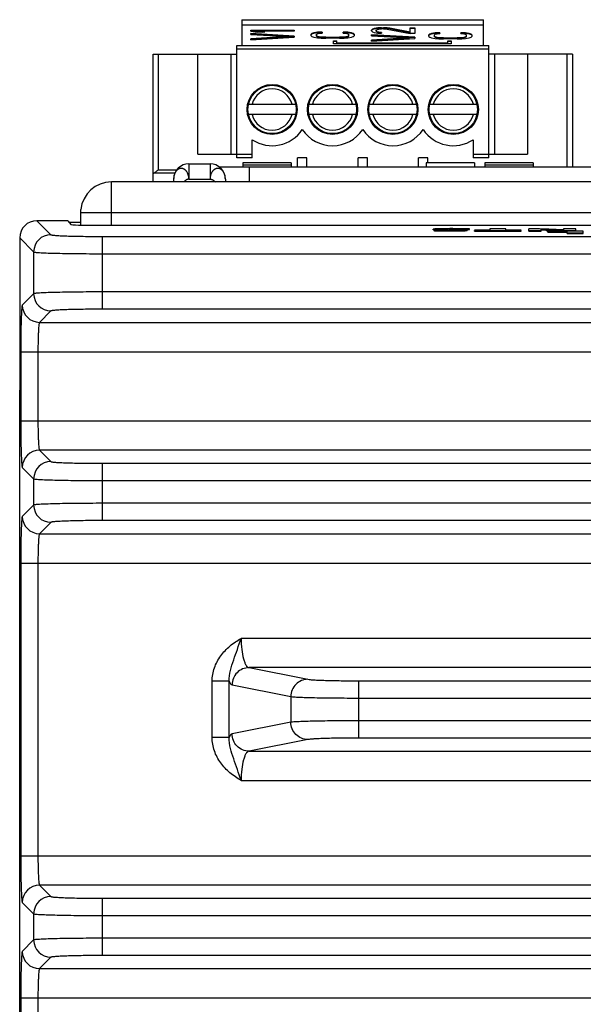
# Model space of a CAD drawing. Header units: inches. Extents: x 0 to 34, y 0 to 22.
# Tile 6 of 106: x 4.3 to 5.6, y 10.7 to 12.9. Entities that reach past the tile are written whole.
import ezdxf

# ---------------------------------------------------------------- set-up
doc = ezdxf.new("R2010")
doc.units = ezdxf.units.IN
doc.header["$LTSCALE"] = 1.87
doc.header["$MEASUREMENT"] = 0
doc.layers.get('0').update_dxf_attribs({"linetype": 'CONTINUOUS'})

msp = doc.modelspace()

# ---------------------------------------------------------------- linework, layer by layer
at = {"color": 7, "linetype": 'CONTINUOUS'}
for p, q in [((4.8213, 12.9358), (4.8213, 12.8767)), ((4.8213, 12.9358), (5.3725, 12.9358)), ((4.8213, 12.9237), (5.3725, 12.9237)), ((5.1233, 12.9155), (5.1191, 12.914)), ((5.1191, 12.9133), (5.1233, 12.9147)), ((5.1317, 12.9169), (5.1233, 12.9155)), ((5.1233, 12.9147), (5.1317, 12.9161)), ((5.1233, 12.9147), (5.1233, 12.9155)), ((5.1296, 12.9133), (5.1338, 12.9144)), ((5.1401, 12.9173), (5.1317, 12.9169)), ((5.1317, 12.9161), (5.1317, 12.9169)), ((5.1317, 12.9161), (5.1401, 12.9165)), ((5.1338, 12.9144), (5.1401, 12.9151)), ((5.1401, 12.9165), (5.1401, 12.9173)), ((5.1401, 12.9173), (5.1443, 12.9173)), ((5.1401, 12.9165), (5.1443, 12.9165)), ((5.1443, 12.9151), (5.1401, 12.9151)), ((5.1443, 12.9165), (5.1443, 12.9173)), ((5.1526, 12.9169), (5.1443, 12.9173)), ((5.1443, 12.9165), (5.1526, 12.9161)), ((5.1443, 12.9151), (5.1526, 12.9144)), ((5.1526, 12.9161), (5.1526, 12.9169)), ((5.1589, 12.9162), (5.1526, 12.9169)), ((5.1526, 12.9161), (5.1589, 12.9154)), ((5.1526, 12.9144), (5.205, 12.9043)), ((5.1589, 12.9154), (5.1589, 12.9162)), ((5.205, 12.9072), (5.1589, 12.9162)), ((5.1589, 12.9154), (5.205, 12.9064)), ((5.205, 12.9064), (5.205, 12.9173)), ((5.205, 12.9173), (5.2155, 12.9173)), ((5.205, 12.9165), (5.2155, 12.9165)), ((5.2155, 12.9173), (5.2155, 12.9043)), ((5.3725, 12.8767), (5.3725, 12.9358)), ((4.842, 12.9093), (4.842, 12.9115)), ((4.842, 12.9115), (4.9404, 12.9115)), ((4.842, 12.9107), (4.9404, 12.9107)), ((4.842, 12.9093), (4.8566, 12.9072)), ((4.842, 12.9021), (4.842, 12.9043)), ((4.9404, 12.8985), (4.842, 12.9043)), ((4.842, 12.9035), (4.9404, 12.8978)), ((4.842, 12.9021), (4.9278, 12.8971)), ((4.9278, 12.8971), (4.842, 12.8921)), ((4.842, 12.8913), (4.9278, 12.8964)), ((4.842, 12.8899), (4.9404, 12.8957)), ((4.842, 12.8899), (4.842, 12.8921)), ((4.8734, 12.9072), (4.8566, 12.9072)), ((4.8587, 12.9086), (4.8587, 12.9093)), ((4.8734, 12.9072), (4.8587, 12.9093)), ((4.9404, 12.9093), (4.8587, 12.9093)), ((4.8587, 12.9086), (4.8683, 12.9072)), ((4.9278, 12.8964), (4.9278, 12.8971)), ((4.9404, 12.9115), (4.9404, 12.9093)), ((4.9404, 12.8985), (4.9404, 12.8957)), ((4.9812, 12.9042), (4.9791, 12.9024)), ((4.9791, 12.9016), (4.9812, 12.9034)), ((4.9791, 12.8992), (4.9791, 12.9024)), ((4.9791, 12.8992), (4.9812, 12.8974)), ((4.9854, 12.9056), (4.9812, 12.9042)), ((4.9812, 12.9034), (4.9854, 12.9049)), ((4.9812, 12.9034), (4.9812, 12.9042)), ((4.9812, 12.8974), (4.9854, 12.8959)), ((4.9937, 12.9071), (4.9854, 12.9056)), ((4.9854, 12.9049), (4.9937, 12.9063)), ((4.9854, 12.9049), (4.9854, 12.9056)), ((4.9854, 12.8959), (4.9937, 12.8945)), ((4.9917, 12.9024), (4.9937, 12.9038)), ((4.9917, 12.8984), (4.9917, 12.9024)), ((4.9937, 12.8977), (4.9917, 12.8992)), ((4.9917, 12.8984), (4.9937, 12.897)), ((5.0042, 12.9074), (4.9937, 12.9071)), ((4.9937, 12.9063), (4.9937, 12.9071)), ((4.9937, 12.9063), (5.0042, 12.9067)), ((4.9937, 12.9038), (4.9979, 12.9049)), ((4.9937, 12.897), (4.9937, 12.8977)), ((4.9979, 12.8966), (4.9937, 12.8977)), ((4.9937, 12.897), (4.9979, 12.8959)), ((4.9937, 12.8945), (5.0021, 12.8938)), ((4.9979, 12.9049), (5.0042, 12.9053)), ((4.9979, 12.8959), (4.9979, 12.8966)), ((5.0042, 12.8959), (4.9979, 12.8966)), ((4.9979, 12.8959), (5.0042, 12.8952)), ((5.0021, 12.8938), (5.0126, 12.8934)), ((5.0042, 12.9074), (5.0042, 12.9053)), ((5.0042, 12.8952), (5.0042, 12.8959)), ((5.0126, 12.8956), (5.0042, 12.8959)), ((5.0042, 12.8952), (5.0126, 12.8948)), ((5.0126, 12.8948), (5.0126, 12.8956)), ((5.0126, 12.8956), (5.044, 12.8956)), ((5.0126, 12.8948), (5.044, 12.8948)), ((5.044, 12.8934), (5.0126, 12.8934)), ((5.0524, 12.8959), (5.044, 12.8956)), ((5.044, 12.8948), (5.044, 12.8956)), ((5.044, 12.8948), (5.0524, 12.8952)), ((5.044, 12.8934), (5.0545, 12.8938)), ((5.0524, 12.9053), (5.0524, 12.9074)), ((5.0629, 12.9071), (5.0524, 12.9074)), ((5.0524, 12.9067), (5.0629, 12.9063)), ((5.0524, 12.9053), (5.0587, 12.9049)), ((5.0587, 12.8966), (5.0524, 12.8959)), ((5.0524, 12.8952), (5.0524, 12.8959)), ((5.0524, 12.8952), (5.0587, 12.8959)), ((5.0545, 12.8938), (5.0629, 12.8945)), ((5.0587, 12.9049), (5.0629, 12.9038)), ((5.0629, 12.8977), (5.0587, 12.8966)), ((5.0587, 12.8959), (5.0629, 12.897)), ((5.0587, 12.8959), (5.0587, 12.8966)), ((5.0629, 12.9063), (5.0629, 12.9071)), ((5.0712, 12.9056), (5.0629, 12.9071)), ((5.0629, 12.9063), (5.0712, 12.9049)), ((5.0629, 12.9038), (5.0649, 12.9024)), ((5.0649, 12.8992), (5.0629, 12.8977)), ((5.0629, 12.897), (5.0649, 12.8984)), ((5.0629, 12.897), (5.0629, 12.8977)), ((5.0629, 12.8945), (5.0712, 12.8959)), ((5.0649, 12.8984), (5.0649, 12.9024)), ((5.0712, 12.9049), (5.0712, 12.9056)), ((5.0754, 12.9042), (5.0712, 12.9056)), ((5.0712, 12.9049), (5.0754, 12.9034)), ((5.0712, 12.8959), (5.0754, 12.8974)), ((5.0754, 12.9034), (5.0754, 12.9042)), ((5.0775, 12.9024), (5.0754, 12.9042)), ((5.0754, 12.9034), (5.0775, 12.9016)), ((5.0754, 12.8974), (5.0775, 12.8992)), ((5.0775, 12.9024), (5.0775, 12.8992)), ((5.1191, 12.914), (5.117, 12.9119)), ((5.117, 12.9111), (5.1191, 12.9133)), ((5.117, 12.9104), (5.117, 12.9119)), ((5.117, 12.9104), (5.1191, 12.9079)), ((5.117, 12.8993), (5.117, 12.9014)), ((5.2155, 12.8957), (5.117, 12.9014)), ((5.117, 12.9007), (5.2155, 12.8949)), ((5.117, 12.8993), (5.2029, 12.8942)), ((5.2029, 12.8942), (5.117, 12.8892)), ((5.117, 12.8884), (5.2029, 12.8935)), ((5.117, 12.887), (5.2155, 12.8928)), ((5.1191, 12.9133), (5.1191, 12.914)), ((5.1191, 12.9079), (5.1233, 12.9065)), ((5.1233, 12.9065), (5.1317, 12.905)), ((5.1275, 12.9115), (5.1296, 12.9133)), ((5.1275, 12.9093), (5.1275, 12.9115)), ((5.1296, 12.9083), (5.1275, 12.9101)), ((5.1275, 12.9093), (5.1296, 12.9075)), ((5.1296, 12.9075), (5.1296, 12.9083)), ((5.1338, 12.9072), (5.1296, 12.9083)), ((5.1296, 12.9075), (5.1338, 12.9064)), ((5.1317, 12.905), (5.1401, 12.9047)), ((5.1338, 12.9064), (5.1338, 12.9072)), ((5.1401, 12.9065), (5.1338, 12.9072)), ((5.1338, 12.9064), (5.1401, 12.9057)), ((5.1401, 12.9065), (5.1401, 12.9047)), ((5.2029, 12.8935), (5.2029, 12.8942)), ((5.2155, 12.9043), (5.205, 12.9043)), ((5.2155, 12.8957), (5.2155, 12.8928)), ((5.2498, 12.9028), (5.2477, 12.901)), ((5.2477, 12.9003), (5.2498, 12.9021)), ((5.2477, 12.8978), (5.2477, 12.901)), ((5.2477, 12.8978), (5.2498, 12.896)), ((5.254, 12.9042), (5.2498, 12.9028)), ((5.2498, 12.9021), (5.254, 12.9035)), ((5.2498, 12.9021), (5.2498, 12.9028)), ((5.2498, 12.896), (5.254, 12.8945)), ((5.2624, 12.9057), (5.254, 12.9042)), ((5.254, 12.9035), (5.2624, 12.9049)), ((5.254, 12.9035), (5.254, 12.9042)), ((5.254, 12.8945), (5.2624, 12.8931)), ((5.2603, 12.901), (5.2624, 12.9024)), ((5.2603, 12.897), (5.2603, 12.901)), ((5.2624, 12.8963), (5.2603, 12.8978)), ((5.2603, 12.897), (5.2624, 12.8956)), ((5.2729, 12.906), (5.2624, 12.9057)), ((5.2624, 12.9049), (5.2624, 12.9057)), ((5.2624, 12.9049), (5.2729, 12.9053)), ((5.2624, 12.9024), (5.2666, 12.9035)), ((5.2624, 12.8956), (5.2624, 12.8963)), ((5.2666, 12.8953), (5.2624, 12.8963)), ((5.2624, 12.8956), (5.2666, 12.8945)), ((5.2624, 12.8931), (5.2708, 12.8924)), ((5.2666, 12.9035), (5.2729, 12.9039)), ((5.2666, 12.8945), (5.2666, 12.8953)), ((5.2729, 12.8945), (5.2666, 12.8953)), ((5.2666, 12.8945), (5.2729, 12.8938)), ((5.2708, 12.8924), (5.2813, 12.892)), ((5.2729, 12.906), (5.2729, 12.9039)), ((5.2729, 12.8938), (5.2729, 12.8945)), ((5.2813, 12.8942), (5.2729, 12.8945)), ((5.2729, 12.8938), (5.2813, 12.8934)), ((5.2813, 12.8934), (5.2813, 12.8942)), ((5.2813, 12.8942), (5.3127, 12.8942)), ((5.2813, 12.8934), (5.3127, 12.8934)), ((5.3127, 12.892), (5.2813, 12.892)), ((5.321, 12.8945), (5.3127, 12.8942)), ((5.3127, 12.8934), (5.3127, 12.8942)), ((5.3127, 12.8934), (5.321, 12.8938)), ((5.3127, 12.892), (5.3231, 12.8924)), ((5.321, 12.9039), (5.321, 12.906)), ((5.3315, 12.9057), (5.321, 12.906)), ((5.321, 12.9053), (5.3315, 12.9049)), ((5.321, 12.9039), (5.3273, 12.9035)), ((5.3273, 12.8953), (5.321, 12.8945)), ((5.321, 12.8938), (5.321, 12.8945)), ((5.321, 12.8938), (5.3273, 12.8945)), ((5.3231, 12.8924), (5.3315, 12.8931)), ((5.3273, 12.9035), (5.3315, 12.9024)), ((5.3315, 12.8963), (5.3273, 12.8953)), ((5.3273, 12.8945), (5.3315, 12.8956)), ((5.3273, 12.8945), (5.3273, 12.8953)), ((5.3315, 12.9049), (5.3315, 12.9057)), ((5.3399, 12.9042), (5.3315, 12.9057)), ((5.3315, 12.9049), (5.3399, 12.9035)), ((5.3315, 12.9024), (5.3336, 12.901)), ((5.3336, 12.8978), (5.3315, 12.8963)), ((5.3315, 12.8956), (5.3336, 12.897)), ((5.3315, 12.8956), (5.3315, 12.8963)), ((5.3315, 12.8931), (5.3399, 12.8945)), ((5.3336, 12.897), (5.3336, 12.901)), ((5.3399, 12.9035), (5.3399, 12.9042)), ((5.3441, 12.9028), (5.3399, 12.9042)), ((5.3399, 12.9035), (5.3441, 12.9021)), ((5.3399, 12.8945), (5.3441, 12.896)), ((5.3441, 12.9021), (5.3441, 12.9028)), ((5.3462, 12.901), (5.3441, 12.9028)), ((5.3441, 12.9021), (5.3462, 12.9003)), ((5.3441, 12.896), (5.3462, 12.8978)), ((5.3462, 12.901), (5.3462, 12.8978)), ((4.8095, 12.6208), (4.8095, 12.8767)), ((4.8095, 12.8767), (5.3843, 12.8767)), ((5.0301, 12.8806), (5.0301, 12.8878)), ((5.0301, 12.8878), (5.0379, 12.8878)), ((5.0301, 12.8871), (5.0379, 12.8871)), ((5.2987, 12.8806), (5.0301, 12.8806)), ((5.0379, 12.8822), (5.0379, 12.8878)), ((5.0379, 12.8829), (5.2909, 12.8829)), ((5.0379, 12.8822), (5.2909, 12.8822)), ((5.117, 12.887), (5.117, 12.8892)), ((5.2909, 12.8822), (5.2909, 12.8878)), ((5.2909, 12.8878), (5.2987, 12.8878)), ((5.2909, 12.8871), (5.2987, 12.8871)), ((5.2987, 12.8878), (5.2987, 12.8806)), ((5.3843, 12.6208), (5.3843, 12.8767)), ((4.6186, 12.5657), (4.6186, 12.857)), ((4.6186, 12.857), (4.8095, 12.857)), ((4.6304, 12.857), (4.6304, 12.5933)), ((4.7209, 12.6287), (4.7209, 12.857)), ((4.7964, 12.857), (4.7964, 12.6287)), ((5.3843, 12.8688), (4.8095, 12.8688)), ((5.5753, 12.857), (5.3843, 12.857)), ((5.3974, 12.857), (5.3974, 12.6287)), ((5.4729, 12.857), (5.4729, 12.6287)), ((5.5635, 12.5995), (5.5635, 12.857)), ((5.5753, 12.857), (5.5753, 12.5995)), ((4.8364, 12.7429), (4.9441, 12.7429)), ((4.9742, 12.7429), (5.0819, 12.7429)), ((5.112, 12.7429), (5.2197, 12.7429)), ((5.2498, 12.7429), (5.3575, 12.7429)), ((4.9441, 12.7192), (4.8364, 12.7192)), ((5.0819, 12.7192), (4.9742, 12.7192)), ((5.2197, 12.7192), (5.112, 12.7192)), ((5.3575, 12.7192), (5.2498, 12.7192)), ((4.845, 12.6208), (4.845, 12.6619)), ((5.3489, 12.6619), (5.3489, 12.6208)), ((4.7209, 12.6287), (4.845, 12.6287)), ((5.3489, 12.6287), (5.4729, 12.6287)), ((4.7006, 12.6071), (4.7006, 12.5721)), ((4.7006, 12.6071), (4.7486, 12.6071)), ((4.7486, 12.6071), (4.7486, 12.5721)), ((4.845, 12.6208), (4.8095, 12.6208)), ((4.8236, 12.6095), (4.8236, 12.5995)), ((4.9336, 12.6095), (4.8236, 12.6095)), ((4.8236, 12.6045), (4.9336, 12.6045)), ((4.9336, 12.6095), (4.9336, 12.5995)), ((4.9485, 12.5995), (4.9485, 12.6208)), ((4.9698, 12.6208), (4.9485, 12.6208)), ((4.9698, 12.5995), (4.9698, 12.6208)), ((5.0863, 12.5995), (5.0863, 12.6208)), ((5.1076, 12.6208), (5.0863, 12.6208)), ((5.1076, 12.5995), (5.1076, 12.6208)), ((5.2241, 12.5995), (5.2241, 12.6208)), ((5.2453, 12.6208), (5.2241, 12.6208)), ((5.2416, 12.6095), (5.2416, 12.5995)), ((5.3516, 12.6095), (5.2416, 12.6095)), ((5.2453, 12.6095), (5.2453, 12.6208)), ((5.3843, 12.6208), (5.3489, 12.6208)), ((5.3516, 12.6095), (5.3516, 12.5995)), ((5.3756, 12.6095), (5.3756, 12.5995)), ((5.4856, 12.6095), (5.3756, 12.6095)), ((5.3756, 12.6045), (5.4856, 12.6045)), ((5.4856, 12.6095), (5.4856, 12.5995)), ((4.6684, 12.5854), (4.6186, 12.5854)), ((4.6304, 12.5933), (4.6728, 12.5933)), ((5.9786, 12.5995), (4.7703, 12.5995)), ((4.8386, 12.5656), (4.8386, 12.5995)), ((4.6656, 12.5721), (4.6656, 12.5656)), ((4.7006, 12.5721), (4.7486, 12.5721)), ((4.7836, 12.5721), (4.7836, 12.5656)), ((4.3538, 12.4772), (4.3857, 12.4453)), ((4.4246, 12.4772), (4.3538, 12.4772)), ((4.4246, 12.4772), (4.4309, 12.4688)), ((4.4536, 12.4728), (4.4279, 12.4728)), ((4.4899, 12.4668), (7.6072, 12.4668)), ((5.2576, 12.4563), (5.2576, 12.4579)), ((5.2704, 12.4557), (5.261, 12.455)), ((5.261, 12.4534), (5.261, 12.455)), ((5.261, 12.455), (5.2927, 12.4547)), ((5.2927, 12.4532), (5.261, 12.4534)), ((5.273, 12.4588), (5.2644, 12.4585)), ((5.2882, 12.4555), (5.2704, 12.4557)), ((5.277, 12.455), (5.277, 12.4566)), ((5.2927, 12.4532), (5.2927, 12.4547)), ((5.309, 12.4583), (5.3297, 12.458)), ((5.3297, 12.458), (5.3408, 12.4587)), ((5.3297, 12.4564), (5.3297, 12.458)), ((5.3297, 12.4564), (5.3408, 12.4571)), ((5.3351, 12.4543), (5.3351, 12.4559)), ((5.3408, 12.4571), (5.3408, 12.4587)), ((5.3872, 12.4556), (5.3522, 12.4556)), ((5.3522, 12.4532), (5.3522, 12.4548)), ((5.3522, 12.4548), (5.4586, 12.4548)), ((5.3522, 12.4532), (5.4586, 12.4532)), ((5.3872, 12.459), (5.3872, 12.4556)), ((5.4237, 12.459), (5.3872, 12.459)), ((5.4237, 12.4556), (5.4237, 12.459)), ((5.4586, 12.4556), (5.4237, 12.4556)), ((5.4586, 12.4532), (5.4586, 12.4548)), ((5.4755, 12.4532), (5.4755, 12.459)), ((5.5, 12.459), (5.4755, 12.459)), ((5.4755, 12.4548), (5.5043, 12.4548)), ((5.4755, 12.4532), (5.5043, 12.4532)), ((5.5195, 12.4582), (5.5, 12.459)), ((5.5195, 12.4582), (5.5, 12.459)), ((5.5043, 12.4532), (5.5043, 12.4572)), ((5.5043, 12.4572), (5.5165, 12.4566)), ((5.5043, 12.4572), (5.5165, 12.4566)), ((5.515, 12.4551), (5.5043, 12.4557)), ((5.5165, 12.4566), (5.5193, 12.4564)), ((5.5165, 12.4566), (5.5193, 12.4564)), ((5.5999, 12.4535), (5.5192, 12.4535)), ((5.5192, 12.4511), (5.5192, 12.4527)), ((5.5192, 12.4527), (5.5634, 12.4527)), ((5.5192, 12.4511), (5.5634, 12.4511)), ((5.5212, 12.4581), (5.5195, 12.4582)), ((5.5212, 12.4581), (5.5195, 12.4582)), ((5.5546, 12.4565), (5.5212, 12.4581)), ((5.5546, 12.4565), (5.5212, 12.4581)), ((5.5507, 12.4535), (5.5277, 12.4545)), ((5.5546, 12.459), (5.5546, 12.4565)), ((5.5833, 12.459), (5.5546, 12.459)), ((5.5569, 12.4532), (5.5569, 12.4548)), ((5.5569, 12.4548), (5.5833, 12.4548)), ((5.5634, 12.4477), (5.5634, 12.4527)), ((5.5634, 12.4493), (5.5999, 12.4493)), ((5.5634, 12.4477), (5.5999, 12.4477)), ((5.5833, 12.4532), (5.5833, 12.459)), ((5.5999, 12.4477), (5.5999, 12.4535)), ((4.3144, 12.4379), (4.3144, 12.0907)), ((4.3144, 12.4379), (4.3463, 12.406)), ((4.5037, 12.2754), (4.5037, 12.4413)), ((4.5037, 12.4413), (7.5934, 12.4413)), ((4.3463, 12.406), (4.3463, 12.3107)), ((4.5037, 12.402), (7.5934, 12.402)), ((4.3463, 12.3107), (4.3204, 12.2848)), ((7.5934, 12.3147), (4.5037, 12.3147)), ((4.3857, 12.2714), (4.3597, 12.2454)), ((7.5934, 12.2754), (4.5037, 12.2754)), ((4.3597, 12.2454), (7.7375, 12.2454)), ((4.3168, 12.1785), (4.3168, 12.0207)), ((4.3168, 12.1785), (7.7804, 12.1785)), ((4.3561, 12.1785), (4.3561, 12.0207)), ((4.3145, 9.0052), (4.3145, 12.0907)), ((4.3168, 12.0207), (7.7804, 12.0207)), ((4.3597, 11.9538), (4.3857, 11.9278)), ((7.7375, 11.9538), (4.3597, 11.9538)), ((4.3204, 11.9145), (4.3463, 11.8885)), ((4.5037, 11.7932), (4.5037, 11.9238)), ((4.5037, 11.9238), (7.5934, 11.9238)), ((4.3463, 11.8885), (4.3463, 11.8286)), ((4.5037, 11.8845), (7.5934, 11.8845)), ((4.3463, 11.8286), (4.3204, 11.8026)), ((7.5934, 11.8326), (4.5037, 11.8326)), ((7.5934, 11.7932), (4.5037, 11.7932)), ((4.3857, 11.7892), (4.3597, 11.7633)), ((4.3597, 11.7633), (7.7375, 11.7633)), ((4.3168, 11.6964), (4.3168, 11.0286)), ((4.3168, 11.6964), (7.7804, 11.6964)), ((4.3561, 11.6964), (4.3561, 11.0286)), ((7.2776, 11.5246), (4.8195, 11.5246)), ((4.8376, 11.4577), (4.9717, 11.4312)), ((7.2595, 11.4577), (4.8376, 11.4577)), ((4.7535, 11.2983), (4.7535, 11.4266)), ((4.7923, 11.4266), (4.7535, 11.4266)), ((4.7923, 11.2983), (4.7923, 11.4267)), ((4.7989, 11.4184), (4.933, 11.3918)), ((5.088, 11.2972), (5.088, 11.4278)), ((5.088, 11.4278), (7.0091, 11.4278)), ((4.933, 11.3918), (4.933, 11.3331)), ((5.088, 11.3884), (7.0091, 11.3884)), ((4.933, 11.3331), (4.7989, 11.3065)), ((7.0091, 11.3365), (5.088, 11.3365)), ((4.7923, 11.2983), (4.7535, 11.2983)), ((4.9717, 11.2938), (4.8376, 11.2672)), ((7.0091, 11.2972), (5.088, 11.2972)), ((4.8376, 11.2672), (7.2595, 11.2672)), ((4.8195, 11.2003), (7.2776, 11.2003)), ((4.3168, 11.0286), (7.7804, 11.0286)), ((4.3597, 10.9617), (4.3857, 10.9357)), ((7.7375, 10.9617), (4.3597, 10.9617)), ((4.3204, 10.9223), (4.3463, 10.8963)), ((4.5037, 10.8011), (4.5037, 10.9317)), ((4.5037, 10.9317), (7.5934, 10.9317)), ((4.3463, 10.8963), (4.3463, 10.8365)), ((4.5037, 10.8924), (7.5934, 10.8924)), ((4.3463, 10.8365), (4.3204, 10.8105)), ((7.5934, 10.8404), (4.5037, 10.8404)), ((4.3857, 10.7971), (4.3597, 10.7711)), ((7.5934, 10.8011), (4.5037, 10.8011)), ((4.3597, 10.7711), (7.7375, 10.7711)), ((4.3168, 10.7043), (4.3168, 10.4298)), ((4.3168, 10.7043), (7.7804, 10.7043)), ((4.3561, 10.7043), (4.3561, 10.5324))]:
    msp.add_line(p, q, dxfattribs=at)
at = {"color": 3, "linetype": 'CONTINUOUS'}
for p, q in [((4.5236, 12.4668), (4.5236, 12.5656)), ((7.5736, 12.5656), (4.5236, 12.5656)), ((4.4536, 12.4673), (4.4536, 12.4956)), ((4.4539, 12.4956), (4.4539, 12.5025)), ((4.4539, 12.4956), (7.6432, 12.4956))]:
    msp.add_line(p, q, dxfattribs=at)
at = {"color": 7, "linetype": 'CONTINUOUS'}
for centre, radius in [((4.8902, 12.731), 0.0571), ((4.8902, 12.731), 0.0551), ((5.028, 12.731), 0.0571), ((5.028, 12.731), 0.0551), ((5.1658, 12.731), 0.0571), ((5.1658, 12.731), 0.0551), ((5.3036, 12.731), 0.0571), ((5.3036, 12.731), 0.0551)]:
    msp.add_circle(centre, radius, dxfattribs=at)
for centre, radius, start, end in [((4.8902, 12.731), 0.0472, 14.4775, 165.5225), ((5.028, 12.731), 0.0472, 14.4775, 165.5225), ((5.1658, 12.731), 0.0472, 14.4775, 165.5225), ((5.3036, 12.731), 0.0472, 14.4775, 165.5225), ((4.8902, 12.731), 0.0472, 194.4775, 345.5225), ((5.028, 12.731), 0.0472, 194.4775, 345.5225), ((5.1658, 12.731), 0.0472, 194.4775, 345.5225), ((5.3036, 12.731), 0.0472, 194.4775, 345.5225), ((4.8902, 12.731), 0.0827, 236.7962, 326.4427), ((5.028, 12.731), 0.0827, 213.5573, 326.4427), ((5.1658, 12.731), 0.0827, 213.5573, 326.4427), ((5.3036, 12.731), 0.0827, 213.5573, 303.2038), ((4.7006, 12.5721), 0.035, 90, 180), ((4.7486, 12.5721), 0.035, 0, 90), ((4.3538, 12.4379), 0.0394, 90.0159, 179.9841), ((4.3857, 12.4059), 0.0394, 90.0826, 179.9174), ((5.2947, 11.5113), 0.9478, 90.5783, 91.3136), ((5.2945, 11.5221), 0.937, 90.574, 91.3178), ((5.2988, 11.1401), 1.319, 90.4648, 90.5939), ((5.2988, 11.1495), 1.3096, 90.4659, 90.5958), ((5.3025, 10.58), 1.8791, 89.9913, 90.4374), ((5.3021, 10.6647), 1.7944, 89.9805, 90.4477), ((5.2927, 14.1188), 1.6641, 269.999, 270.2158), ((5.2927, 14.1183), 1.6636, 269.999, 270.2158), ((5.6823, 15.9095), 3.4584, 267.2278, 267.4388), ((5.8766, 20.1631), 7.7149, 267.3453, 267.62445), ((5.8745, 20.1095), 7.6613, 267.34304, 267.62405), ((4.3857, 12.3108), 0.0394, 180.0826, 269.9174), ((4.3598, 12.2848), 0.0394, 180.0826, 269.9174), ((4.3598, 11.9144), 0.0394, 90.0838, 179.9162), ((4.3857, 11.8884), 0.0394, 90.0826, 179.9174), ((4.3857, 11.8287), 0.0394, 180.0826, 269.9174), ((4.3598, 11.8027), 0.0394, 180.0826, 269.9174), ((4.3598, 10.9223), 0.0394, 90.0838, 179.9162), ((4.3857, 10.8963), 0.0394, 90.0826, 179.9174), ((4.3857, 10.8365), 0.0394, 180.0826, 269.9174), ((4.3598, 10.8105), 0.0394, 180.0826, 269.9174)]:
    msp.add_arc(centre, radius, start, end, dxfattribs=at)
at = {"color": 3, "linetype": 'CONTINUOUS'}
msp.add_arc((4.5236, 12.4956), 0.07, 90, 174.3311, dxfattribs=at)
at = {"color": 7, "linetype": 'CONTINUOUS'}
for centre, major_axis, ratio, start_param, end_param in [((4.4246, 12.4674), (0, 0.00984), 0.026186, -0.034907, 0.02618), ((4.4899, 12.4689), (0.0591, 0), 0.034921, -3.115413, -1.570796)]:
    msp.add_ellipse(centre, major_axis=major_axis, ratio=ratio, start_param=start_param, end_param=end_param, dxfattribs=at)
for points, knots in [([(4.6192, 12.5854), (4.6195, 12.5854), (4.6203, 12.5856), (4.6213, 12.5863), (4.6226, 12.5871), (4.6246, 12.5886), (4.6272, 12.5907), (4.6293, 12.5924), (4.6304, 12.5933)], [0, 0, 0, 0, 0.065531, 0.159932, 0.276158, 0.407254, 0.695647, 1, 1, 1, 1]), ([(4.7006, 12.5721), (4.7006, 12.5729), (4.7005, 12.5745), (4.7002, 12.5769), (4.6997, 12.5792), (4.6991, 12.5815), (4.6984, 12.5837), (4.6975, 12.5857), (4.6965, 12.5877), (4.6953, 12.5894), (4.694, 12.591), (4.6928, 12.5922), (4.6918, 12.5931), (4.6908, 12.5939), (4.6896, 12.5947), (4.6882, 12.5954), (4.6871, 12.5959), (4.686, 12.5962), (4.6846, 12.5965), (4.6829, 12.5966), (4.6812, 12.5965), (4.6798, 12.5962), (4.6787, 12.5959), (4.6776, 12.5954), (4.6762, 12.5947), (4.6747, 12.5937), (4.6732, 12.5925), (4.6718, 12.591), (4.6706, 12.5894), (4.6695, 12.5877), (4.6681, 12.585), (4.6668, 12.5815), (4.6658, 12.5769), (4.6656, 12.5737), (4.6656, 12.5721)], [0, 0, 0, 0, 0.036331, 0.072545, 0.108413, 0.143769, 0.178485, 0.21244, 0.245508, 0.277591, 0.308668, 0.33876, 0.353428, 0.367826, 0.395814, 0.42288, 0.436178, 0.449378, 0.475547, 0.501469, 0.527172, 0.55297, 0.566054, 0.579339, 0.606573, 0.634659, 0.663473, 0.693083, 0.723703, 0.755484, 0.788346, 0.856625, 0.927583, 1, 1, 1, 1]), ([(4.7836, 12.5721), (4.7836, 12.5737), (4.7834, 12.5769), (4.7824, 12.5815), (4.7811, 12.585), (4.7797, 12.5877), (4.7786, 12.5894), (4.7773, 12.591), (4.776, 12.5925), (4.7745, 12.5937), (4.773, 12.5947), (4.7716, 12.5954), (4.7705, 12.5959), (4.7694, 12.5962), (4.768, 12.5965), (4.7663, 12.5966), (4.7646, 12.5965), (4.7632, 12.5962), (4.762, 12.5959), (4.7609, 12.5954), (4.7596, 12.5947), (4.7583, 12.5939), (4.7574, 12.5931), (4.7564, 12.5922), (4.7552, 12.591), (4.7539, 12.5894), (4.7527, 12.5877), (4.7517, 12.5857), (4.7508, 12.5837), (4.75, 12.5815), (4.7494, 12.5792), (4.749, 12.5769), (4.7487, 12.5745), (4.7486, 12.5729), (4.7486, 12.5721)], [0, 0, 0, 0, 0.072417, 0.143375, 0.211654, 0.244516, 0.276297, 0.306917, 0.336527, 0.365341, 0.393427, 0.420661, 0.433946, 0.44703, 0.472828, 0.498531, 0.524453, 0.550622, 0.563822, 0.57712, 0.604186, 0.632174, 0.646572, 0.66124, 0.691332, 0.722409, 0.754492, 0.78756, 0.821515, 0.856231, 0.891587, 0.927455, 0.963669, 1, 1, 1, 1]), ([(4.7006, 12.5721), (4.7, 12.5721), (4.699, 12.572), (4.6974, 12.5716), (4.6958, 12.571), (4.6937, 12.5699), (4.6913, 12.5682), (4.6897, 12.5665), (4.6889, 12.5656)], [0, 0, 0, 0, 0.117157, 0.237096, 0.359981, 0.485541, 0.741894, 1, 1, 1, 1]), ([(4.7486, 12.5721), (4.7491, 12.5721), (4.7502, 12.572), (4.7518, 12.5716), (4.7534, 12.571), (4.7554, 12.5699), (4.7578, 12.5682), (4.7595, 12.5665), (4.7602, 12.5656)], [0, 0, 0, 0, 0.117157, 0.237096, 0.359981, 0.485541, 0.741894, 1, 1, 1, 1]), ([(4.3857, 12.4453), (4.3859, 12.4451), (4.387, 12.4448), (4.389, 12.4444), (4.3921, 12.4441), (4.3961, 12.4437), (4.4012, 12.4434), (4.4098, 12.4429), (4.4227, 12.4424), (4.4402, 12.442), (4.46, 12.4416), (4.4815, 12.4414), (4.4962, 12.4413), (4.5037, 12.4413)], [0, 0, 0, 0, 0.008613, 0.025967, 0.052172, 0.087038, 0.130266, 0.181475, 0.305904, 0.455815, 0.625692, 0.809363, 1, 1, 1, 1]), ([(5.273, 12.4588), (5.2709, 12.4588), (5.268, 12.4587), (5.2644, 12.4585), (5.2622, 12.4584), (5.2604, 12.4583), (5.2589, 12.4582), (5.2582, 12.458), (5.2576, 12.458), (5.2576, 12.4579)], [0, 0, 0, 0, 0.397863, 0.565099, 0.707763, 0.824798, 0.915412, 0.976214, 1, 1, 1, 1]), ([(5.2644, 12.4585), (5.2634, 12.4585), (5.2616, 12.4584), (5.2593, 12.4582), (5.2583, 12.458), (5.2576, 12.458), (5.2576, 12.4579)], [0, 0, 0, 0, 0.468217, 0.775781, 0.945116, 1, 1, 1, 1]), ([(5.2576, 12.4579), (5.2576, 12.4578), (5.258, 12.4576), (5.2586, 12.4575), (5.2598, 12.4574), (5.2628, 12.4571), (5.2686, 12.4569), (5.2738, 12.4567), (5.277, 12.4566)], [0, 0, 0, 0, 0.012913, 0.046904, 0.108352, 0.202308, 0.507166, 1, 1, 1, 1]), ([(5.2665, 12.4554), (5.2651, 12.4555), (5.2628, 12.4556), (5.2598, 12.4558), (5.2585, 12.456), (5.2576, 12.4561), (5.2576, 12.4563)], [0, 0, 0, 0, 0.480349, 0.785544, 0.947155, 1, 1, 1, 1]), ([(5.277, 12.4566), (5.2798, 12.4565), (5.2838, 12.4564), (5.2889, 12.4562), (5.2922, 12.4561), (5.2949, 12.456), (5.2967, 12.456), (5.2978, 12.4559), (5.2984, 12.4559), (5.2987, 12.4558), (5.2989, 12.4558), (5.2989, 12.4558)], [0, 0, 0, 0, 0.381792, 0.551244, 0.700251, 0.824201, 0.918487, 0.953072, 0.978525, 0.994297, 1, 1, 1, 1]), ([(5.2989, 12.4558), (5.2989, 12.4557), (5.2986, 12.4557), (5.2982, 12.4556), (5.2973, 12.4556), (5.2961, 12.4556), (5.2946, 12.4556), (5.2919, 12.4555), (5.2898, 12.4555), (5.2882, 12.4555)], [0, 0, 0, 0, 0.016531, 0.064118, 0.142946, 0.252876, 0.393733, 0.565333, 1, 1, 1, 1]), ([(5.328, 12.4536), (5.3258, 12.4536), (5.314, 12.4532), (5.3022, 12.4532), (5.2927, 12.4532)], [0, 0, 0, 0, 0.190565, 1, 1, 1, 1]), ([(5.2937, 12.4579), (5.2937, 12.458), (5.2945, 12.4579), (5.2952, 12.4581), (5.2968, 12.4581), (5.2987, 12.4582), (5.301, 12.4583), (5.3045, 12.4583), (5.3072, 12.4583), (5.309, 12.4583)], [0, 0, 0, 0, 0.024444, 0.090407, 0.191861, 0.322232, 0.474885, 0.64317, 1, 1, 1, 1]), ([(5.315, 12.457), (5.3126, 12.4571), (5.3089, 12.4572), (5.3042, 12.4573), (5.301, 12.4574), (5.2982, 12.4575), (5.2962, 12.4576), (5.295, 12.4577), (5.2943, 12.4577), (5.294, 12.4578), (5.2937, 12.4578), (5.2937, 12.4579)], [0, 0, 0, 0, 0.344601, 0.512424, 0.66701, 0.800671, 0.905733, 0.945148, 0.974556, 0.993048, 1, 1, 1, 1]), ([(5.299, 12.4547), (5.302, 12.4547), (5.3119, 12.4548), (5.3219, 12.455), (5.3288, 12.4553)], [0, 0, 0, 0, 0.301528, 1, 1, 1, 1]), ([(5.299, 12.4547), (5.3018, 12.4547), (5.3117, 12.4548), (5.3217, 12.4549), (5.3288, 12.4553)], [0, 0, 0, 0, 0.280659, 1, 1, 1, 1]), ([(5.3408, 12.4587), (5.3381, 12.4588), (5.3254, 12.459), (5.3127, 12.4591), (5.3027, 12.4591)], [0, 0, 0, 0, 0.211202, 1, 1, 1, 1]), ([(5.3351, 12.4559), (5.3351, 12.456), (5.3344, 12.4561), (5.3336, 12.4562), (5.3318, 12.4564), (5.3296, 12.4565), (5.3267, 12.4566), (5.3218, 12.4568), (5.3178, 12.4569), (5.315, 12.457)], [0, 0, 0, 0, 0.019323, 0.070332, 0.153027, 0.266302, 0.408917, 0.579598, 1, 1, 1, 1]), ([(5.3351, 12.4543), (5.3351, 12.4541), (5.3341, 12.4541), (5.3331, 12.4539), (5.3307, 12.4538), (5.329, 12.4537), (5.328, 12.4536)], [0, 0, 0, 0, 0.071901, 0.268229, 0.580975, 1, 1, 1, 1]), ([(5.3288, 12.4553), (5.3297, 12.4553), (5.3312, 12.4554), (5.3333, 12.4555), (5.3342, 12.4557), (5.3351, 12.4557), (5.3351, 12.4559)], [0, 0, 0, 0, 0.419776, 0.732213, 0.927948, 1, 1, 1, 1]), ([(4.3463, 12.406), (4.3467, 12.4057), (4.3481, 12.4055), (4.3507, 12.4051), (4.3548, 12.4048), (4.3603, 12.4044), (4.3671, 12.404), (4.3786, 12.4036), (4.3957, 12.4031), (4.419, 12.4026), (4.4454, 12.4023), (4.474, 12.402), (4.4937, 12.402), (4.5037, 12.402)], [0, 0, 0, 0, 0.008332, 0.025569, 0.051713, 0.086547, 0.129768, 0.180991, 0.30548, 0.455478, 0.625459, 0.809245, 1, 1, 1, 1]), ([(4.5037, 12.3147), (4.4937, 12.3147), (4.474, 12.3147), (4.4454, 12.3145), (4.419, 12.3141), (4.3957, 12.3136), (4.3786, 12.3131), (4.3671, 12.3127), (4.3603, 12.3123), (4.3548, 12.3119), (4.3507, 12.3116), (4.3481, 12.3112), (4.3467, 12.311), (4.3463, 12.3107)], [0, 0, 0, 0, 0.190755, 0.374541, 0.544522, 0.69452, 0.819009, 0.870232, 0.913453, 0.948287, 0.974431, 0.991668, 1, 1, 1, 1]), ([(4.3204, 12.2848), (4.3201, 12.2845), (4.3199, 12.2836), (4.3196, 12.2818), (4.3193, 12.279), (4.3189, 12.2753), (4.3186, 12.2708), (4.3182, 12.263), (4.3178, 12.2515), (4.3173, 12.2357), (4.317, 12.2179), (4.3168, 12.1986), (4.3168, 12.1853), (4.3168, 12.1785)], [0, 0, 0, 0, 0.008609, 0.02597, 0.052174, 0.087051, 0.130274, 0.181483, 0.305908, 0.455827, 0.625683, 0.809408, 1, 1, 1, 1]), ([(4.5037, 12.2754), (4.4962, 12.2754), (4.4815, 12.2753), (4.46, 12.2751), (4.4402, 12.2748), (4.4227, 12.2743), (4.4098, 12.2738), (4.4012, 12.2733), (4.3961, 12.273), (4.3921, 12.2726), (4.389, 12.2723), (4.387, 12.2719), (4.3859, 12.2716), (4.3857, 12.2714)], [0, 0, 0, 0, 0.190637, 0.374308, 0.544185, 0.694096, 0.818525, 0.869734, 0.912962, 0.947828, 0.974033, 0.991387, 1, 1, 1, 1]), ([(4.3597, 12.2454), (4.3595, 12.2453), (4.3592, 12.2447), (4.3589, 12.2436), (4.3586, 12.2418), (4.3581, 12.2384), (4.3576, 12.2327), (4.3571, 12.2245), (4.3567, 12.2145), (4.3562, 12.199), (4.3561, 12.1869), (4.3561, 12.1785)], [0, 0, 0, 0, 0.009511, 0.027281, 0.053695, 0.088667, 0.183075, 0.307312, 0.456934, 0.62644, 1, 1, 1, 1]), ([(4.3168, 12.0207), (4.3168, 12.0139), (4.3168, 12.0006), (4.317, 11.9813), (4.3173, 11.9635), (4.3178, 11.9477), (4.3182, 11.9362), (4.3186, 11.9284), (4.3189, 11.9239), (4.3193, 11.9202), (4.3196, 11.9174), (4.3199, 11.9156), (4.3201, 11.9147), (4.3204, 11.9145)], [0, 0, 0, 0, 0.190592, 0.374317, 0.544173, 0.694092, 0.818517, 0.869726, 0.912949, 0.947826, 0.97403, 0.991391, 1, 1, 1, 1]), ([(4.3561, 12.0207), (4.3561, 12.0123), (4.3562, 12.0002), (4.3567, 11.9847), (4.3571, 11.9747), (4.3576, 11.9665), (4.3581, 11.9608), (4.3586, 11.9574), (4.3589, 11.9556), (4.3592, 11.9545), (4.3595, 11.9539), (4.3597, 11.9538)], [0, 0, 0, 0, 0.37356, 0.543066, 0.692687, 0.816924, 0.911333, 0.946304, 0.972719, 0.990489, 1, 1, 1, 1]), ([(4.3857, 11.9278), (4.3859, 11.9276), (4.387, 11.9273), (4.389, 11.9269), (4.3921, 11.9266), (4.3961, 11.9262), (4.4012, 11.9259), (4.4098, 11.9254), (4.4227, 11.9249), (4.4402, 11.9245), (4.46, 11.9241), (4.4815, 11.9239), (4.4962, 11.9238), (4.5037, 11.9238)], [0, 0, 0, 0, 0.008613, 0.025967, 0.052172, 0.087038, 0.130266, 0.181475, 0.305904, 0.455815, 0.625692, 0.809363, 1, 1, 1, 1]), ([(4.3463, 11.8885), (4.3467, 11.8882), (4.3481, 11.888), (4.3507, 11.8876), (4.3548, 11.8873), (4.3603, 11.8869), (4.3671, 11.8866), (4.3786, 11.8861), (4.3957, 11.8856), (4.419, 11.8851), (4.4454, 11.8848), (4.474, 11.8845), (4.4937, 11.8845), (4.5037, 11.8845)], [0, 0, 0, 0, 0.008332, 0.025569, 0.051713, 0.086547, 0.129768, 0.180991, 0.30548, 0.455478, 0.625459, 0.809245, 1, 1, 1, 1]), ([(4.5037, 11.8326), (4.4937, 11.8326), (4.474, 11.8325), (4.4454, 11.8323), (4.419, 11.832), (4.3957, 11.8315), (4.3786, 11.831), (4.3671, 11.8305), (4.3603, 11.8302), (4.3548, 11.8298), (4.3507, 11.8295), (4.3481, 11.8291), (4.3467, 11.8289), (4.3463, 11.8286)], [0, 0, 0, 0, 0.190755, 0.374541, 0.544522, 0.69452, 0.819009, 0.870232, 0.913453, 0.948287, 0.974431, 0.991668, 1, 1, 1, 1]), ([(4.3204, 11.8026), (4.3201, 11.8024), (4.3199, 11.8014), (4.3196, 11.7997), (4.3193, 11.7969), (4.3189, 11.7932), (4.3186, 11.7886), (4.3182, 11.7809), (4.3178, 11.7693), (4.3173, 11.7536), (4.317, 11.7357), (4.3168, 11.7164), (4.3168, 11.7031), (4.3168, 11.6964)], [0, 0, 0, 0, 0.008609, 0.02597, 0.052174, 0.087051, 0.130274, 0.181483, 0.305908, 0.455827, 0.625683, 0.809408, 1, 1, 1, 1]), ([(4.5037, 11.7932), (4.4962, 11.7932), (4.4815, 11.7932), (4.46, 11.793), (4.4402, 11.7926), (4.4227, 11.7921), (4.4098, 11.7916), (4.4012, 11.7912), (4.3961, 11.7908), (4.3921, 11.7905), (4.389, 11.7901), (4.387, 11.7897), (4.3859, 11.7895), (4.3857, 11.7892)], [0, 0, 0, 0, 0.190637, 0.374308, 0.544185, 0.694096, 0.818525, 0.869734, 0.912962, 0.947828, 0.974033, 0.991387, 1, 1, 1, 1]), ([(4.3597, 11.7633), (4.3595, 11.7632), (4.3592, 11.7625), (4.3589, 11.7614), (4.3586, 11.7597), (4.3581, 11.7562), (4.3576, 11.7505), (4.3571, 11.7423), (4.3567, 11.7324), (4.3562, 11.7169), (4.3561, 11.7047), (4.3561, 11.6964)], [0, 0, 0, 0, 0.009511, 0.027281, 0.053695, 0.088667, 0.183075, 0.307312, 0.456934, 0.62644, 1, 1, 1, 1]), ([(4.7535, 11.4266), (4.7535, 11.4369), (4.7571, 11.4577), (4.7718, 11.4854), (4.7934, 11.5079), (4.8107, 11.5193), (4.8195, 11.5246)], [0, 0, 0, 0, 0.24992, 0.499775, 0.749753, 1, 1, 1, 1]), ([(4.7923, 11.4267), (4.7914, 11.4432), (4.8001, 11.4679), (4.8112, 11.4997), (4.8166, 11.5162), (4.8195, 11.5246)], [0, 0, 0, 0, 0.48884, 0.738204, 1, 1, 1, 1]), ([(4.8195, 11.5246), (4.8195, 11.5161), (4.8204, 11.5003), (4.8234, 11.4819), (4.8273, 11.4699), (4.8307, 11.4627), (4.8347, 11.4581), (4.8376, 11.4577)], [0, 0, 0, 0, 0.35582, 0.659901, 0.780571, 0.876839, 1, 1, 1, 1]), ([(4.8376, 11.4577), (4.8326, 11.4577), (4.8224, 11.4556), (4.8096, 11.4468), (4.801, 11.4338), (4.7989, 11.4235), (4.7989, 11.4184)], [0, 0, 0, 0, 0.248106, 0.497614, 0.748516, 1, 1, 1, 1]), ([(4.7923, 11.4267), (4.7931, 11.4246), (4.7946, 11.4214), (4.7975, 11.4187), (4.7989, 11.4184)], [0, 0, 0, 0, 0.617203, 1, 1, 1, 1]), ([(4.9717, 11.4312), (4.9667, 11.4311), (4.9565, 11.429), (4.9437, 11.4203), (4.935, 11.4072), (4.933, 11.3969), (4.933, 11.3918)], [0, 0, 0, 0, 0.248106, 0.497614, 0.748516, 1, 1, 1, 1]), ([(4.9717, 11.4312), (4.9735, 11.4308), (4.9782, 11.4304), (4.9868, 11.4297), (4.9985, 11.4292), (5.0191, 11.4285), (5.0493, 11.4279), (5.0746, 11.4278), (5.088, 11.4278)], [0, 0, 0, 0, 0.046138, 0.121067, 0.222594, 0.347697, 0.6529, 1, 1, 1, 1]), ([(4.933, 11.3918), (4.9353, 11.3915), (4.9415, 11.391), (4.953, 11.3904), (4.9686, 11.3898), (4.9961, 11.3891), (5.0363, 11.3886), (5.0701, 11.3884), (5.088, 11.3884)], [0, 0, 0, 0, 0.045995, 0.120875, 0.222395, 0.347522, 0.652804, 1, 1, 1, 1]), ([(5.088, 11.3365), (5.0701, 11.3365), (5.0363, 11.3364), (4.9961, 11.3358), (4.9686, 11.3351), (4.953, 11.3346), (4.9415, 11.3339), (4.9353, 11.3335), (4.933, 11.3331)], [0, 0, 0, 0, 0.347196, 0.652478, 0.777605, 0.879125, 0.954005, 1, 1, 1, 1]), ([(4.9717, 11.2938), (4.9667, 11.2938), (4.9565, 11.2959), (4.9437, 11.3047), (4.935, 11.3177), (4.933, 11.328), (4.933, 11.3331)], [0, 0, 0, 0, 0.248106, 0.497614, 0.748516, 1, 1, 1, 1]), ([(4.8195, 11.2003), (4.8107, 11.2056), (4.7934, 11.217), (4.7718, 11.2396), (4.7571, 11.2672), (4.7535, 11.288), (4.7535, 11.2983)], [0, 0, 0, 0, 0.250246, 0.500221, 0.750073, 1, 1, 1, 1]), ([(4.8195, 11.2003), (4.8166, 11.2087), (4.8112, 11.2252), (4.8001, 11.2571), (4.7914, 11.2817), (4.7923, 11.2983)], [0, 0, 0, 0, 0.261794, 0.511159, 1, 1, 1, 1]), ([(4.7989, 11.3065), (4.7975, 11.3063), (4.7946, 11.3036), (4.7931, 11.3003), (4.7923, 11.2983)], [0, 0, 0, 0, 0.382791, 1, 1, 1, 1]), ([(4.8376, 11.2672), (4.8326, 11.2672), (4.8224, 11.2693), (4.8096, 11.2781), (4.801, 11.2912), (4.7989, 11.3014), (4.7989, 11.3065)], [0, 0, 0, 0, 0.248106, 0.497614, 0.748516, 1, 1, 1, 1]), ([(5.088, 11.2972), (5.0746, 11.2972), (5.0493, 11.297), (5.0191, 11.2965), (4.9985, 11.2958), (4.9868, 11.2952), (4.9782, 11.2946), (4.9735, 11.2941), (4.9717, 11.2938)], [0, 0, 0, 0, 0.3471, 0.652303, 0.777406, 0.878933, 0.953862, 1, 1, 1, 1]), ([(4.8376, 11.2672), (4.8347, 11.2668), (4.8307, 11.2622), (4.8273, 11.255), (4.8234, 11.2431), (4.8204, 11.2246), (4.8195, 11.2088), (4.8195, 11.2003)], [0, 0, 0, 0, 0.123122, 0.219375, 0.340056, 0.6442, 1, 1, 1, 1]), ([(4.3168, 11.0286), (4.3168, 11.0218), (4.3168, 11.0085), (4.317, 10.9892), (4.3173, 10.9714), (4.3178, 10.9556), (4.3182, 10.9441), (4.3186, 10.9363), (4.3189, 10.9317), (4.3193, 10.9281), (4.3196, 10.9253), (4.3199, 10.9235), (4.3201, 10.9225), (4.3204, 10.9223)], [0, 0, 0, 0, 0.190592, 0.374317, 0.544173, 0.694092, 0.818517, 0.869726, 0.912949, 0.947826, 0.97403, 0.991391, 1, 1, 1, 1]), ([(4.3561, 11.0286), (4.3561, 11.0202), (4.3562, 11.008), (4.3567, 10.9925), (4.3571, 10.9826), (4.3576, 10.9744), (4.3581, 10.9687), (4.3586, 10.9653), (4.3589, 10.9635), (4.3592, 10.9624), (4.3595, 10.9618), (4.3597, 10.9617)], [0, 0, 0, 0, 0.37356, 0.543066, 0.692687, 0.816924, 0.911333, 0.946304, 0.972719, 0.990489, 1, 1, 1, 1]), ([(4.3857, 10.9357), (4.3859, 10.9354), (4.387, 10.9352), (4.389, 10.9348), (4.3921, 10.9345), (4.3961, 10.9341), (4.4012, 10.9338), (4.4098, 10.9333), (4.4227, 10.9328), (4.4402, 10.9323), (4.46, 10.932), (4.4815, 10.9318), (4.4962, 10.9317), (4.5037, 10.9317)], [0, 0, 0, 0, 0.008613, 0.025967, 0.052172, 0.087038, 0.130266, 0.181475, 0.305904, 0.455815, 0.625692, 0.809363, 1, 1, 1, 1]), ([(4.3463, 10.8963), (4.3467, 10.8961), (4.3481, 10.8959), (4.3507, 10.8955), (4.3548, 10.8951), (4.3603, 10.8948), (4.3671, 10.8944), (4.3786, 10.894), (4.3957, 10.8935), (4.419, 10.893), (4.4454, 10.8926), (4.474, 10.8924), (4.4937, 10.8924), (4.5037, 10.8924)], [0, 0, 0, 0, 0.008332, 0.025569, 0.051713, 0.086547, 0.129768, 0.180991, 0.30548, 0.455478, 0.625459, 0.809245, 1, 1, 1, 1]), ([(4.5037, 10.8404), (4.4937, 10.8404), (4.474, 10.8404), (4.4454, 10.8402), (4.419, 10.8398), (4.3957, 10.8394), (4.3786, 10.8389), (4.3671, 10.8384), (4.3603, 10.838), (4.3548, 10.8377), (4.3507, 10.8374), (4.3481, 10.8369), (4.3467, 10.8367), (4.3463, 10.8365)], [0, 0, 0, 0, 0.190755, 0.374541, 0.544522, 0.69452, 0.819009, 0.870232, 0.913453, 0.948287, 0.974431, 0.991668, 1, 1, 1, 1]), ([(4.3204, 10.8105), (4.3201, 10.8103), (4.3199, 10.8093), (4.3196, 10.8075), (4.3193, 10.8047), (4.3189, 10.8011), (4.3186, 10.7965), (4.3182, 10.7887), (4.3178, 10.7772), (4.3173, 10.7614), (4.317, 10.7436), (4.3168, 10.7243), (4.3168, 10.711), (4.3168, 10.7043)], [0, 0, 0, 0, 0.008609, 0.02597, 0.052174, 0.087051, 0.130274, 0.181483, 0.305908, 0.455827, 0.625683, 0.809408, 1, 1, 1, 1]), ([(4.5037, 10.8011), (4.4962, 10.8011), (4.4815, 10.8011), (4.46, 10.8008), (4.4402, 10.8005), (4.4227, 10.8), (4.4098, 10.7995), (4.4012, 10.799), (4.3961, 10.7987), (4.3921, 10.7983), (4.389, 10.798), (4.387, 10.7976), (4.3859, 10.7974), (4.3857, 10.7971)], [0, 0, 0, 0, 0.190637, 0.374308, 0.544185, 0.694096, 0.818525, 0.869734, 0.912962, 0.947828, 0.974033, 0.991387, 1, 1, 1, 1]), ([(4.3597, 10.7711), (4.3595, 10.771), (4.3592, 10.7704), (4.3589, 10.7693), (4.3586, 10.7675), (4.3581, 10.7641), (4.3576, 10.7584), (4.3571, 10.7502), (4.3567, 10.7403), (4.3562, 10.7248), (4.3561, 10.7126), (4.3561, 10.7043)], [0, 0, 0, 0, 0.009511, 0.027281, 0.053695, 0.088667, 0.183075, 0.307312, 0.456934, 0.62644, 1, 1, 1, 1])]:
    msp.add_open_spline(points, degree=3, knots=knots, dxfattribs=at)

doc.saveas('drawing.dxf')
